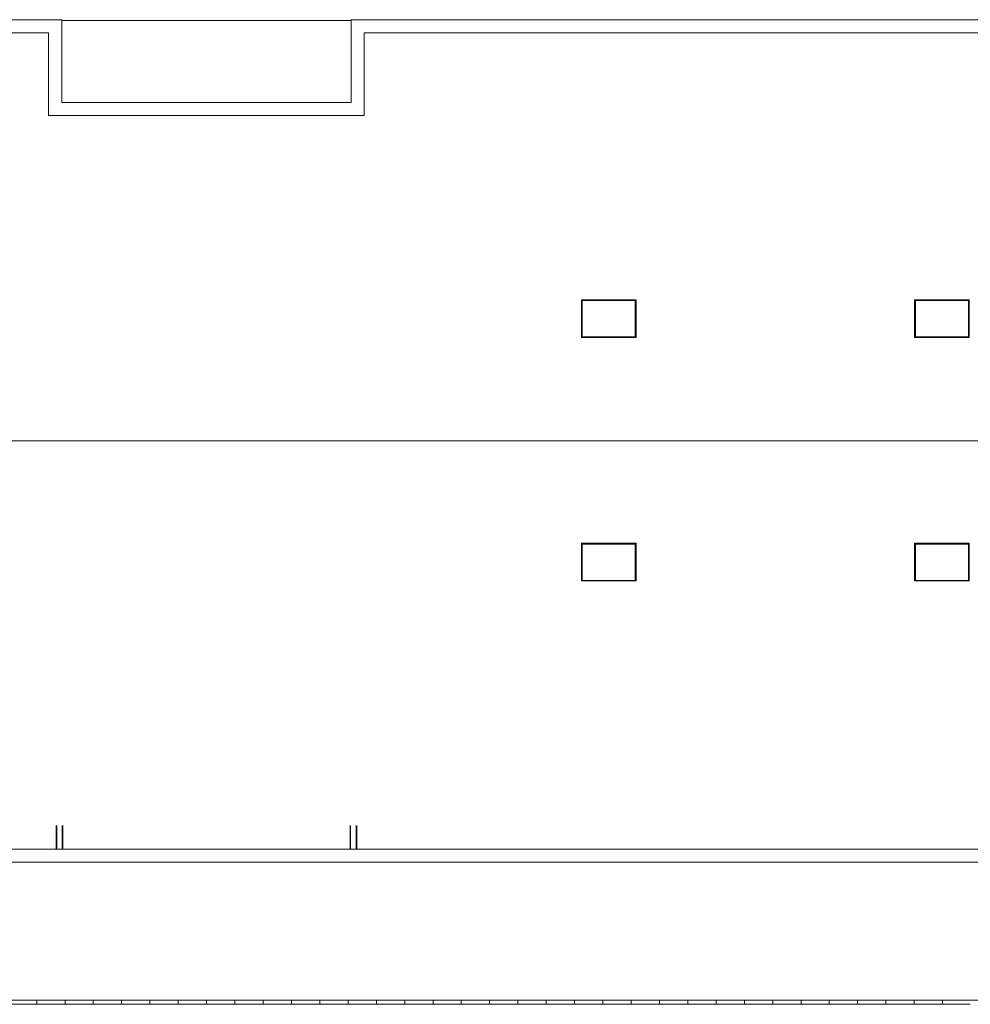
# Model space of a CAD drawing. Header units: millimetres. Extents: x -2624 to 101766, y -16 to 109490.
# Tile 3 of 151: x 46357 to 80610, y 28477 to 63959. Entities that reach past the tile are written whole.
import ezdxf

# ---------------------------------------------------------------- set-up
doc = ezdxf.new("R2010")
doc.units = ezdxf.units.MM
doc.header["$MEASUREMENT"] = 0
for name, color, linetype in [('Finitions - Etanchéité.5-Etanchéité', 7, 'Continuous'), ('Métal _ Finitions.Charp_Couv_Bard_Méta', 7, 'Continuous'), ('Nouveau_Métal _ Finitions.Charp_Couv_Bard_Méta', 7, 'Continuous'), ('Nouveau_Structure _ Générale.GO', 7, 'Continuous'), ('Nouveau_Structure _ Murs maçonnés.GO', 7, 'Continuous'), ('Nouveau_VRD _ Voirie 3d.VRD', 7, 'Continuous'), ('VRD _ Bordure.VRD', 7, 'Continuous')]:
    doc.layers.add(name, color=color, linetype=linetype)

# ---------------------------------------------------------------- blocks, each defined once
blk = doc.blocks.new('Élément de coupe_11')
at = {"layer": 'Finitions - Etanchéité.5-Etanchéité', "color": 252, "linetype": 'Continuous', "lineweight": 15}
blk.add_line((88401, 48778), (17769, 48778), dxfattribs=at)
blk = doc.blocks.new('Élément de coupe_14')
at = {"layer": 'Métal _ Finitions.Charp_Couv_Bard_Méta', "color": 7, "linetype": 'Continuous', "lineweight": 15}
for p, q in [((17769, 34067), (88401, 34067)), ((17299, 33597), (88871, 33597))]:
    blk.add_line(p, q, dxfattribs=at)
blk = doc.blocks.new('Élément de coupe_18')
at = {"layer": 'Métal _ Finitions.Charp_Couv_Bard_Méta', "color": 7, "linetype": 'Continuous', "lineweight": 15}
for p, q in [((47871, 63959), (17299, 63959)), ((47401, 63489), (17769, 63489))]:
    blk.add_line(p, q, dxfattribs=at)
blk = doc.blocks.new('Élément de coupe_22')
at = {"layer": 'Finitions - Etanchéité.5-Etanchéité', "color": 5, "linetype": 'Continuous', "lineweight": 15}
for p, q in [((66612, 53856), (66605, 53861)), ((68566, 53861), (66605, 53861)), ((66605, 53861), (66605, 52504)), ((66614, 53854), (66612, 53856)), ((66617, 53851), (66614, 53854)), ((66622, 53847), (66617, 53851)), ((66630, 52532), (66630, 53838)), ((66630, 53838), (68540, 53838)), ((68540, 53838), (68540, 52532)), ((68549, 53847), (68553, 53851)), ((68553, 53851), (68557, 53854)), ((68557, 53854), (68559, 53856)), ((68559, 53856), (68566, 53861)), ((68566, 52504), (68566, 53861)), ((66614, 52515), (66612, 52513)), ((66617, 52519), (66614, 52515)), ((66622, 52523), (66617, 52519)), ((66630, 52532), (66622, 52523)), ((68540, 52532), (66630, 52532)), ((68549, 52523), (68553, 52519)), ((68553, 52519), (68557, 52515)), ((68557, 52515), (68559, 52513)), ((66612, 52513), (66605, 52504)), ((66605, 52504), (68566, 52504)), ((68559, 52513), (68566, 52504))]:
    blk.add_line(p, q, dxfattribs=at)
blk = doc.blocks.new('Élément de coupe_23')
at = {"layer": 'Finitions - Etanchéité.5-Etanchéité', "color": 5, "linetype": 'Continuous', "lineweight": 15}
for p, q in [((66612, 45081), (66605, 45090)), ((66605, 45090), (68566, 45090)), ((66605, 43732), (66605, 45090)), ((66614, 45078), (66612, 45081)), ((66617, 45075), (66614, 45078)), ((66622, 45071), (66617, 45075)), ((66630, 45062), (66622, 45071)), ((68549, 45071), (68553, 45075)), ((68553, 45075), (68557, 45078)), ((68557, 45078), (68559, 45081)), ((68559, 45081), (68566, 45090)), ((68566, 45090), (68566, 43732)), ((66630, 45062), (66630, 43755)), ((68540, 45062), (66630, 45062)), ((68540, 43755), (68540, 45062)), ((66612, 43737), (66605, 43732)), ((68566, 43732), (66605, 43732)), ((66614, 43739), (66612, 43737)), ((66617, 43742), (66614, 43739)), ((66622, 43746), (66617, 43742)), ((66630, 43755), (68540, 43755)), ((68549, 43746), (68553, 43742)), ((68553, 43742), (68557, 43739)), ((68557, 43739), (68559, 43737)), ((68559, 43737), (68566, 43732))]:
    blk.add_line(p, q, dxfattribs=at)
blk = doc.blocks.new('Élément de coupe_24')
at = {"layer": 'Finitions - Etanchéité.5-Etanchéité', "color": 5, "linetype": 'Continuous', "lineweight": 15}
for p, q in [((78612, 53856), (78605, 53861)), ((80566, 53861), (78605, 53861)), ((78605, 53861), (78605, 52504)), ((78614, 53854), (78612, 53856)), ((78617, 53851), (78614, 53854)), ((78622, 53847), (78617, 53851)), ((78630, 52532), (78630, 53838)), ((78630, 53838), (80540, 53838)), ((80540, 53838), (80540, 52532)), ((80549, 53847), (80553, 53851)), ((80553, 53851), (80557, 53854)), ((80557, 53854), (80559, 53856)), ((80559, 53856), (80566, 53861)), ((80566, 52504), (80566, 53861)), ((78614, 52515), (78612, 52513)), ((78617, 52519), (78614, 52515)), ((78622, 52523), (78617, 52519)), ((78630, 52532), (78622, 52523)), ((80540, 52532), (78630, 52532)), ((80549, 52523), (80553, 52519)), ((80553, 52519), (80557, 52515)), ((80557, 52515), (80559, 52513)), ((78612, 52513), (78605, 52504)), ((78605, 52504), (80566, 52504)), ((80559, 52513), (80566, 52504))]:
    blk.add_line(p, q, dxfattribs=at)
blk = doc.blocks.new('Élément de coupe_25')
at = {"layer": 'Finitions - Etanchéité.5-Etanchéité', "color": 5, "linetype": 'Continuous', "lineweight": 15}
for p, q in [((78612, 45081), (78605, 45090)), ((78605, 45090), (80566, 45090)), ((78605, 43732), (78605, 45090)), ((78614, 45078), (78612, 45081)), ((78617, 45075), (78614, 45078)), ((78622, 45071), (78617, 45075)), ((78630, 45062), (78622, 45071)), ((80549, 45071), (80553, 45075)), ((80553, 45075), (80557, 45078)), ((80557, 45078), (80559, 45081)), ((80559, 45081), (80566, 45090)), ((80566, 45090), (80566, 43732)), ((78630, 45062), (78630, 43755)), ((80540, 45062), (78630, 45062)), ((80540, 43755), (80540, 45062)), ((78612, 43737), (78605, 43732)), ((80566, 43732), (78605, 43732)), ((78614, 43739), (78612, 43737)), ((78617, 43742), (78614, 43739)), ((78622, 43746), (78617, 43742)), ((78630, 43755), (80540, 43755)), ((80549, 43746), (80553, 43742)), ((80553, 43742), (80557, 43739)), ((80557, 43739), (80559, 43737)), ((80559, 43737), (80566, 43732))]:
    blk.add_line(p, q, dxfattribs=at)
blk = doc.blocks.new('Élément de coupe_33')
at = {"layer": 'VRD _ Bordure.VRD', "color": 7, "linetype": 'Continuous', "lineweight": 15}
for p, q in [((45950, 28477), (46950, 28477)), ((46950, 28477), (46970, 28477)), ((46970, 28601), (46970, 28627)), ((46970, 28597), (46970, 28601)), ((46970, 28590), (46970, 28597)), ((46970, 28582), (46970, 28590)), ((46970, 28477), (46970, 28582)), ((46970, 28477), (47970, 28477)), ((47970, 28477), (47990, 28477)), ((47990, 28601), (47990, 28627)), ((47990, 28597), (47990, 28601)), ((47990, 28590), (47990, 28597)), ((47990, 28582), (47990, 28590)), ((47990, 28477), (47990, 28582)), ((47990, 28477), (48990, 28477)), ((48990, 28477), (49010, 28477)), ((49010, 28601), (49010, 28627)), ((49010, 28597), (49010, 28601)), ((49010, 28590), (49010, 28597)), ((49010, 28582), (49010, 28590)), ((49010, 28477), (49010, 28582)), ((49010, 28477), (50010, 28477)), ((50010, 28477), (50030, 28477)), ((50030, 28601), (50030, 28627)), ((50030, 28597), (50030, 28601)), ((50030, 28590), (50030, 28597)), ((50030, 28582), (50030, 28590)), ((50030, 28477), (50030, 28582)), ((50030, 28477), (51030, 28477)), ((51030, 28477), (51050, 28477)), ((51050, 28601), (51050, 28627)), ((51050, 28597), (51050, 28601)), ((51050, 28590), (51050, 28597)), ((51050, 28582), (51050, 28590)), ((51050, 28477), (51050, 28582)), ((51050, 28477), (52050, 28477)), ((52050, 28477), (52070, 28477)), ((52070, 28601), (52070, 28627)), ((52070, 28597), (52070, 28601)), ((52070, 28590), (52070, 28597)), ((52070, 28582), (52070, 28590)), ((52070, 28477), (52070, 28582)), ((52070, 28477), (53070, 28477)), ((53070, 28477), (53090, 28477)), ((53090, 28601), (53090, 28627)), ((53090, 28597), (53090, 28601)), ((53090, 28590), (53090, 28597)), ((53090, 28582), (53090, 28590)), ((53090, 28477), (53090, 28582)), ((53090, 28477), (54090, 28477)), ((54090, 28477), (54110, 28477)), ((54110, 28601), (54110, 28627)), ((54110, 28597), (54110, 28601)), ((54110, 28590), (54110, 28597)), ((54110, 28582), (54110, 28590)), ((54110, 28477), (54110, 28582)), ((54110, 28477), (55110, 28477)), ((55110, 28477), (55130, 28477)), ((55130, 28601), (55130, 28627)), ((55130, 28597), (55130, 28601)), ((55130, 28590), (55130, 28597)), ((55130, 28582), (55130, 28590)), ((55130, 28477), (55130, 28582)), ((55130, 28477), (56130, 28477)), ((56130, 28477), (56150, 28477)), ((56150, 28601), (56150, 28627)), ((56150, 28597), (56150, 28601)), ((56150, 28590), (56150, 28597)), ((56150, 28582), (56150, 28590)), ((56150, 28477), (56150, 28582)), ((56150, 28477), (57150, 28477)), ((57150, 28477), (57170, 28477)), ((57170, 28601), (57170, 28627)), ((57170, 28597), (57170, 28601)), ((57170, 28590), (57170, 28597)), ((57170, 28582), (57170, 28590)), ((57170, 28477), (57170, 28582)), ((57170, 28477), (58170, 28477)), ((58170, 28477), (58190, 28477)), ((58190, 28601), (58190, 28627)), ((58190, 28597), (58190, 28601)), ((58190, 28590), (58190, 28597)), ((58190, 28582), (58190, 28590)), ((58190, 28477), (58190, 28582)), ((58190, 28477), (59190, 28477)), ((59190, 28477), (59210, 28477)), ((59210, 28601), (59210, 28627)), ((59210, 28597), (59210, 28601)), ((59210, 28590), (59210, 28597)), ((59210, 28582), (59210, 28590)), ((59210, 28477), (59210, 28582)), ((59210, 28477), (60210, 28477)), ((60210, 28477), (60230, 28477)), ((60230, 28601), (60230, 28627)), ((60230, 28597), (60230, 28601)), ((60230, 28590), (60230, 28597)), ((60230, 28582), (60230, 28590)), ((60230, 28477), (60230, 28582)), ((60230, 28477), (61230, 28477)), ((61230, 28477), (61250, 28477)), ((61250, 28601), (61250, 28627)), ((61250, 28597), (61250, 28601)), ((61250, 28590), (61250, 28597)), ((61250, 28582), (61250, 28590)), ((61250, 28477), (61250, 28582)), ((61250, 28477), (62250, 28477)), ((62250, 28477), (62270, 28477)), ((62270, 28601), (62270, 28627)), ((62270, 28597), (62270, 28601)), ((62270, 28590), (62270, 28597)), ((62270, 28582), (62270, 28590)), ((62270, 28477), (62270, 28582)), ((62270, 28477), (63270, 28477)), ((63270, 28477), (63290, 28477)), ((63290, 28601), (63290, 28627)), ((63290, 28597), (63290, 28601)), ((63290, 28590), (63290, 28597)), ((63290, 28582), (63290, 28590)), ((63290, 28477), (63290, 28582)), ((63290, 28477), (64290, 28477)), ((64290, 28477), (64310, 28477)), ((64310, 28601), (64310, 28627)), ((64310, 28597), (64310, 28601)), ((64310, 28590), (64310, 28597)), ((64310, 28582), (64310, 28590)), ((64310, 28477), (64310, 28582)), ((64310, 28477), (65310, 28477)), ((65310, 28477), (65330, 28477)), ((65330, 28601), (65330, 28627)), ((65330, 28597), (65330, 28601)), ((65330, 28590), (65330, 28597)), ((65330, 28582), (65330, 28590)), ((65330, 28477), (65330, 28582)), ((65330, 28477), (66330, 28477)), ((66330, 28477), (66350, 28477)), ((66350, 28601), (66350, 28627)), ((66350, 28597), (66350, 28601)), ((66350, 28590), (66350, 28597)), ((66350, 28582), (66350, 28590)), ((66350, 28477), (66350, 28582)), ((66350, 28477), (67350, 28477)), ((67350, 28477), (67370, 28477)), ((67370, 28601), (67370, 28627)), ((67370, 28597), (67370, 28601)), ((67370, 28590), (67370, 28597)), ((67370, 28582), (67370, 28590)), ((67370, 28477), (67370, 28582)), ((67370, 28477), (68370, 28477)), ((68370, 28477), (68390, 28477)), ((68390, 28601), (68390, 28627)), ((68390, 28597), (68390, 28601)), ((68390, 28590), (68390, 28597)), ((68390, 28582), (68390, 28590)), ((68390, 28477), (68390, 28582)), ((68390, 28477), (69390, 28477)), ((69390, 28477), (69410, 28477)), ((69410, 28601), (69410, 28627)), ((69410, 28597), (69410, 28601)), ((69410, 28590), (69410, 28597)), ((69410, 28582), (69410, 28590)), ((69410, 28477), (69410, 28582)), ((69410, 28477), (70410, 28477)), ((70410, 28477), (70430, 28477)), ((70430, 28601), (70430, 28627)), ((70430, 28597), (70430, 28601)), ((70430, 28590), (70430, 28597)), ((70430, 28582), (70430, 28590)), ((70430, 28477), (70430, 28582)), ((70430, 28477), (71430, 28477)), ((71430, 28477), (71450, 28477)), ((71450, 28601), (71450, 28627)), ((71450, 28597), (71450, 28601)), ((71450, 28590), (71450, 28597)), ((71450, 28582), (71450, 28590)), ((71450, 28477), (71450, 28582)), ((71450, 28477), (72450, 28477)), ((72450, 28477), (72470, 28477)), ((72470, 28601), (72470, 28627)), ((72470, 28597), (72470, 28601)), ((72470, 28590), (72470, 28597)), ((72470, 28582), (72470, 28590)), ((72470, 28477), (72470, 28582)), ((72470, 28477), (73470, 28477)), ((73470, 28477), (73490, 28477)), ((73490, 28601), (73490, 28627)), ((73490, 28597), (73490, 28601)), ((73490, 28590), (73490, 28597)), ((73490, 28582), (73490, 28590)), ((73490, 28477), (73490, 28582)), ((73490, 28477), (74490, 28477)), ((74490, 28477), (74510, 28477)), ((74510, 28601), (74510, 28627)), ((74510, 28597), (74510, 28601)), ((74510, 28590), (74510, 28597)), ((74510, 28582), (74510, 28590)), ((74510, 28477), (74510, 28582)), ((74510, 28477), (75510, 28477)), ((75510, 28477), (75530, 28477)), ((75530, 28601), (75530, 28627)), ((75530, 28597), (75530, 28601)), ((75530, 28590), (75530, 28597)), ((75530, 28582), (75530, 28590)), ((75530, 28477), (75530, 28582)), ((75530, 28477), (76530, 28477)), ((76530, 28477), (76550, 28477)), ((76550, 28601), (76550, 28627)), ((76550, 28597), (76550, 28601)), ((76550, 28590), (76550, 28597)), ((76550, 28582), (76550, 28590)), ((76550, 28477), (76550, 28582)), ((76550, 28477), (77550, 28477)), ((77550, 28477), (77570, 28477)), ((77570, 28601), (77570, 28627)), ((77570, 28597), (77570, 28601)), ((77570, 28590), (77570, 28597)), ((77570, 28582), (77570, 28590)), ((77570, 28477), (77570, 28582)), ((77570, 28477), (78570, 28477)), ((78570, 28477), (78590, 28477)), ((78590, 28601), (78590, 28627)), ((78590, 28597), (78590, 28601)), ((78590, 28590), (78590, 28597)), ((78590, 28582), (78590, 28590)), ((78590, 28477), (78590, 28582)), ((78590, 28477), (79590, 28477)), ((79590, 28477), (79610, 28477)), ((79610, 28601), (79610, 28627)), ((79610, 28597), (79610, 28601)), ((79610, 28590), (79610, 28597)), ((79610, 28582), (79610, 28590)), ((79610, 28477), (79610, 28582)), ((79610, 28477), (80610, 28477))]:
    blk.add_line(p, q, dxfattribs=at)
blk = doc.blocks.new('Élément de coupe_55')
at = {"layer": 'Nouveau_VRD _ Voirie 3d.VRD', "color": 251, "linetype": 'Continuous', "lineweight": 15, "true_color": 0x6a6a6a}
blk.add_line((14480, 28627), (98641, 28627), dxfattribs=at)
blk = doc.blocks.new('Élément de coupe_111')
at = {"layer": 'Nouveau_Métal _ Finitions.Charp_Couv_Bard_Méta', "color": 7, "linetype": 'Continuous', "lineweight": 15}
for p, q in [((47871, 60978), (47871, 63959)), ((47401, 60508), (47401, 63489))]:
    blk.add_line(p, q, dxfattribs=at)
blk = doc.blocks.new('Élément de coupe_112')
at = {"layer": 'Nouveau_Métal _ Finitions.Charp_Couv_Bard_Méta', "color": 7, "linetype": 'Continuous', "lineweight": 15}
for p, q in [((58299, 60978), (47871, 60978)), ((58769, 60508), (47401, 60508))]:
    blk.add_line(p, q, dxfattribs=at)
blk = doc.blocks.new('Élément de coupe_113')
at = {"layer": 'Nouveau_Métal _ Finitions.Charp_Couv_Bard_Méta', "color": 7, "linetype": 'Continuous', "lineweight": 15}
for p, q in [((58299, 63959), (58299, 60978)), ((58769, 63489), (58769, 60508))]:
    blk.add_line(p, q, dxfattribs=at)
blk = doc.blocks.new('Élément de coupe_114')
at = {"layer": 'Métal _ Finitions.Charp_Couv_Bard_Méta', "color": 7, "linetype": 'Continuous', "lineweight": 15}
for p, q in [((88871, 63959), (58299, 63959)), ((88401, 63489), (58769, 63489))]:
    blk.add_line(p, q, dxfattribs=at)
blk = doc.blocks.new('Élément de coupe_130')
at = {"layer": 'Nouveau_Structure _ Générale.GO', "color": 251, "linetype": 'Continuous', "lineweight": 15, "true_color": 0x6a6a6a}
blk.add_line((58299, 63929), (47871, 63929), dxfattribs=at)
blk = doc.blocks.new('Élément de coupe_1570')
at = {"layer": 'Nouveau_Structure _ Murs maçonnés.GO', "color": 251, "linetype": 'Continuous', "lineweight": 15, "true_color": 0x6a6a6a}
for p, q in [((47670, 34067), (47670, 34917)), ((47690, 34067), (47690, 34917)), ((47890, 34067), (47890, 34917)), ((47910, 34067), (47910, 34917))]:
    blk.add_line(p, q, dxfattribs=at)
blk = doc.blocks.new('Élément de coupe_1571')
at = {"layer": 'Nouveau_Structure _ Murs maçonnés.GO', "color": 251, "linetype": 'Continuous', "lineweight": 15, "true_color": 0x6a6a6a}
for p, q in [((58260, 34067), (58260, 34917)), ((58280, 34067), (58280, 34917)), ((58480, 34067), (58480, 34917)), ((58500, 34067), (58500, 34917))]:
    blk.add_line(p, q, dxfattribs=at)

msp = doc.modelspace()

# ---------------------------------------------------------------- block references
at = {"layer": 'Finitions - Etanchéité.5-Etanchéité', "lineweight": 0}
for name in ['Élément de coupe_22', 'Élément de coupe_24', 'Élément de coupe_11', 'Élément de coupe_23', 'Élément de coupe_25']:
    msp.add_blockref(name, (0, 0), dxfattribs=at)
at = {"layer": 'Métal _ Finitions.Charp_Couv_Bard_Méta', "lineweight": 0}
for name in ['Élément de coupe_18', 'Élément de coupe_114', 'Élément de coupe_14']:
    msp.add_blockref(name, (0, 0), dxfattribs=at)
at = {"layer": 'Nouveau_Métal _ Finitions.Charp_Couv_Bard_Méta', "lineweight": 0}
for name in ['Élément de coupe_111', 'Élément de coupe_113', 'Élément de coupe_112']:
    msp.add_blockref(name, (0, 0), dxfattribs=at)
at = {"layer": 'Nouveau_Structure _ Générale.GO', "lineweight": 0}
msp.add_blockref('Élément de coupe_130', (0, 0), dxfattribs=at)
at = {"layer": 'Nouveau_Structure _ Murs maçonnés.GO', "lineweight": 0}
for name in ['Élément de coupe_1570', 'Élément de coupe_1571']:
    msp.add_blockref(name, (0, 0), dxfattribs=at)
at = {"layer": 'Nouveau_VRD _ Voirie 3d.VRD', "lineweight": 0}
msp.add_blockref('Élément de coupe_55', (0, 0), dxfattribs=at)
at = {"layer": 'VRD _ Bordure.VRD', "lineweight": 0}
msp.add_blockref('Élément de coupe_33', (0, 0), dxfattribs=at)

doc.saveas('drawing.dxf')
